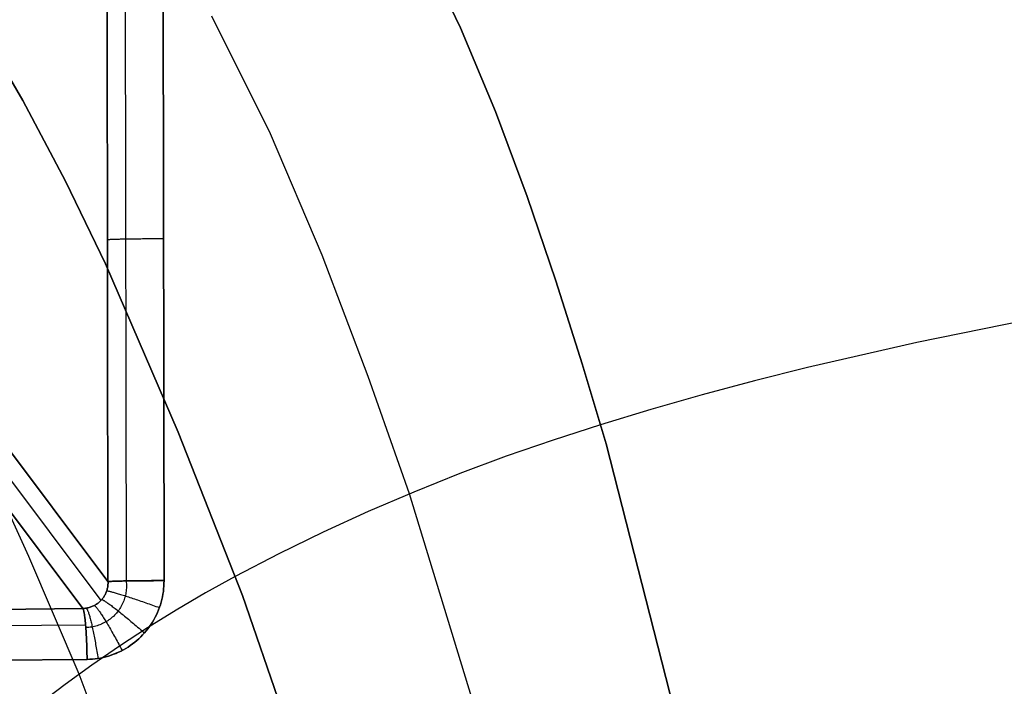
# Model space of a CAD drawing. Header units: millimetres. Extents: x -273 to 273, y -240 to 302.
# Tile 136 of 256: x -188 to -131, y 182 to 221. Entities that reach past the tile are written whole.
import ezdxf

# ---------------------------------------------------------------- set-up
doc = ezdxf.new("R2010")
doc.units = ezdxf.units.MM
doc.header["$MEASUREMENT"] = 0
doc.layers.add('IGES level 1', color=7, linetype='Continuous', true_color=0x3e413d)
doc.layers.add('IGES level 2', color=7, linetype='Continuous', true_color=0x008000)

msp = doc.modelspace()

# ---------------------------------------------------------------- linework, layer by layer
at = {"layer": 'IGES level 1'}
for p, q in [((-215, 231.205), (-182.824, 188.303, 409.516)), ((-182.824, 188.303, 409.516), (-215, 231.205)), ((-215.436, 230.146, 0), (-183.235, 187.212, 409.833)), ((-216.492, 229.709), (-184.275, 186.752, 410.041)), ((-184.275, 186.752, 410.041), (-216.492, 229.709)), ((-181.838, 227.524, 410.81), (-181.781, 188.344, 411.562)), ((-182.824, 188.303, 409.516), (-182.881, 226.368, 408.783)), ((-182.881, 226.368, 408.783), (-182.824, 188.303, 409.516)), ((-179.647, 225.427, 411.557), (-179.593, 188.361, 412.271)), ((-179.593, 188.361, 412.271), (-179.647, 225.427, 411.557)), ((-182.854, 208.01, 409.137), (-182.844, 208.012, 409.239)), ((-182.844, 208.012, 409.239), (-182.831, 208.014, 409.34)), ((-182.831, 208.014, 409.34), (-182.814, 208.016, 409.442)), ((-182.814, 208.016, 409.442), (-182.794, 208.018, 409.542)), ((-182.794, 208.018, 409.542), (-182.77, 208.02, 409.642)), ((-182.77, 208.02, 409.642), (-182.743, 208.022, 409.741)), ((-182.743, 208.022, 409.741), (-182.713, 208.024, 409.839)), ((-182.713, 208.024, 409.839), (-182.679, 208.025, 409.936)), ((-182.679, 208.025, 409.936), (-182.642, 208.027, 410.031)), ((-182.642, 208.027, 410.031), (-182.602, 208.029, 410.126)), ((-182.602, 208.029, 410.126), (-182.558, 208.031, 410.219)), ((-182.558, 208.031, 410.219), (-182.512, 208.033, 410.31)), ((-182.512, 208.033, 410.31), (-182.462, 208.035, 410.4)), ((-182.462, 208.035, 410.4), (-182.409, 208.036, 410.488)), ((-182.409, 208.036, 410.488), (-182.353, 208.038, 410.574)), ((-182.353, 208.038, 410.574), (-182.295, 208.04, 410.658)), ((-182.295, 208.04, 410.658), (-182.233, 208.042, 410.74)), ((-182.233, 208.042, 410.74), (-182.169, 208.043, 410.82)), ((-182.169, 208.043, 410.82), (-182.102, 208.045, 410.898)), ((-182.102, 208.045, 410.898), (-182.033, 208.046, 410.973)), ((-182.033, 208.046, 410.973), (-181.961, 208.048, 411.046)), ((-181.961, 208.048, 411.046), (-181.886, 208.049, 411.116)), ((-181.886, 208.049, 411.116), (-181.809, 208.051, 411.184)), ((-181.809, 208.051, 411.184), (-181.73, 208.052, 411.249)), ((-181.73, 208.052, 411.249), (-181.649, 208.054, 411.312)), ((-181.649, 208.054, 411.312), (-181.565, 208.055, 411.371)), ((-181.565, 208.055, 411.371), (-181.48, 208.056, 411.428)), ((-181.48, 208.056, 411.428), (-181.392, 208.057, 411.482)), ((-181.392, 208.057, 411.482), (-181.303, 208.058, 411.533)), ((-181.303, 208.058, 411.533), (-181.212, 208.059, 411.58)), ((-181.212, 208.059, 411.58), (-181.12, 208.06, 411.625)), ((-181.12, 208.06, 411.625), (-181.026, 208.061, 411.666)), ((-181.026, 208.061, 411.666), (-180.931, 208.062, 411.705)), ((-180.931, 208.062, 411.705), (-180.834, 208.063, 411.739)), ((-180.834, 208.063, 411.739), (-180.737, 208.064, 411.771)), ((-180.737, 208.064, 411.771), (-180.638, 208.064, 411.799)), ((-180.638, 208.064, 411.799), (-180.539, 208.065, 411.824)), ((-180.539, 208.065, 411.824), (-180.438, 208.066, 411.845)), ((-180.438, 208.066, 411.845), (-180.337, 208.066, 411.863)), ((-180.337, 208.066, 411.863), (-180.236, 208.067, 411.878)), ((-180.236, 208.067, 411.878), (-180.134, 208.067, 411.889)), ((-180.134, 208.067, 411.889), (-180.032, 208.067, 411.896)), ((-180.032, 208.067, 411.896), (-179.929, 208.067, 411.9)), ((-179.929, 208.067, 411.9), (-179.827, 208.068, 411.901)), ((-179.827, 208.068, 411.901), (-179.724, 208.068, 411.898)), ((-179.724, 208.068, 411.898), (-179.622, 208.068, 411.891)), ((-182.875, 187.839, 409.64), (-182.862, 187.89, 409.626)), ((-182.862, 187.89, 409.626), (-182.875, 187.839, 409.64)), ((-182.862, 187.89, 409.626), (-182.851, 187.94, 409.611)), ((-182.851, 187.94, 409.612), (-182.862, 187.89, 409.626)), ((-182.851, 187.94, 409.611), (-182.841, 187.992, 409.597)), ((-182.841, 187.992, 409.598), (-182.851, 187.94, 409.612)), ((-182.841, 187.992, 409.597), (-182.834, 188.043, 409.584)), ((-182.834, 188.043, 409.584), (-182.841, 187.992, 409.598)), ((-182.834, 188.043, 409.584), (-182.828, 188.095, 409.57)), ((-182.828, 188.095, 409.57), (-182.834, 188.043, 409.584)), ((-182.828, 188.095, 409.57), (-182.824, 188.147, 409.556)), ((-182.824, 188.147, 409.556), (-182.828, 188.095, 409.57)), ((-182.814, 188.305, 409.618), (-182.824, 188.303, 409.516)), ((-182.824, 188.303, 409.516), (-182.814, 188.305, 409.618)), ((-182.824, 188.303, 409.516), (-182.814, 188.305, 409.618)), ((-182.822, 188.251, 409.529), (-182.824, 188.303, 409.516)), ((-182.824, 188.303, 409.516), (-182.822, 188.251, 409.529)), ((-182.824, 188.147, 409.556), (-182.822, 188.199, 409.542)), ((-182.822, 188.199, 409.542), (-182.824, 188.147, 409.556)), ((-182.822, 188.199, 409.542), (-182.822, 188.251, 409.529)), ((-182.822, 188.251, 409.529), (-182.822, 188.199, 409.542)), ((-182.801, 188.307, 409.719), (-182.814, 188.305, 409.618)), ((-182.814, 188.305, 409.618), (-182.801, 188.307, 409.72)), ((-182.814, 188.305, 409.618), (-182.801, 188.307, 409.719)), ((-182.784, 188.309, 409.821), (-182.801, 188.307, 409.719)), ((-182.801, 188.307, 409.72), (-182.784, 188.309, 409.821)), ((-182.801, 188.307, 409.719), (-182.784, 188.309, 409.821)), ((-182.764, 188.311, 409.921), (-182.784, 188.309, 409.821)), ((-182.784, 188.309, 409.821), (-182.764, 188.311, 409.921)), ((-182.784, 188.309, 409.821), (-182.764, 188.311, 409.921)), ((-182.74, 188.313, 410.021), (-182.764, 188.311, 409.921)), ((-182.764, 188.311, 409.921), (-182.74, 188.313, 410.021)), ((-182.764, 188.311, 409.921), (-182.74, 188.313, 410.021)), ((-182.713, 188.315, 410.12), (-182.74, 188.313, 410.021)), ((-182.74, 188.313, 410.021), (-182.713, 188.315, 410.12)), ((-182.74, 188.313, 410.021), (-182.713, 188.315, 410.12)), ((-182.683, 188.317, 410.218), (-182.713, 188.315, 410.12)), ((-182.713, 188.315, 410.12), (-182.683, 188.317, 410.218)), ((-182.713, 188.315, 410.12), (-182.683, 188.317, 410.218)), ((-182.649, 188.319, 410.315), (-182.683, 188.317, 410.218)), ((-182.683, 188.317, 410.218), (-182.649, 188.319, 410.315)), ((-182.683, 188.317, 410.218), (-182.649, 188.319, 410.315)), ((-182.612, 188.321, 410.41), (-182.649, 188.319, 410.315)), ((-182.649, 188.319, 410.315), (-182.612, 188.321, 410.41)), ((-182.649, 188.319, 410.315), (-182.612, 188.32, 410.41)), ((-182.572, 188.323, 410.505), (-182.612, 188.321, 410.41)), ((-182.612, 188.321, 410.41), (-182.572, 188.323, 410.505)), ((-182.612, 188.32, 410.41), (-182.572, 188.322, 410.505)), ((-182.529, 188.325, 410.597), (-182.572, 188.323, 410.505)), ((-182.572, 188.323, 410.505), (-182.529, 188.325, 410.597)), ((-182.572, 188.322, 410.505), (-182.529, 188.324, 410.597)), ((-182.482, 188.326, 410.689), (-182.529, 188.325, 410.597)), ((-182.529, 188.324, 410.597), (-182.482, 188.326, 410.689)), ((-182.529, 188.325, 410.597), (-182.482, 188.326, 410.689)), ((-182.432, 188.328, 410.778), (-182.482, 188.326, 410.689)), ((-182.482, 188.326, 410.689), (-182.432, 188.328, 410.778)), ((-182.482, 188.326, 410.689), (-182.432, 188.328, 410.778)), ((-182.38, 188.33, 410.866), (-182.432, 188.328, 410.778)), ((-182.432, 188.328, 410.778), (-182.38, 188.33, 410.866)), ((-182.432, 188.328, 410.778), (-182.38, 188.33, 410.866)), ((-182.324, 188.332, 410.952), (-182.38, 188.33, 410.866)), ((-182.38, 188.33, 410.866), (-182.324, 188.332, 410.952)), ((-182.38, 188.33, 410.866), (-182.324, 188.331, 410.952)), ((-182.265, 188.333, 411.037), (-182.324, 188.332, 410.952)), ((-182.324, 188.331, 410.952), (-182.265, 188.333, 411.037)), ((-182.324, 188.332, 410.952), (-182.265, 188.333, 411.037)), ((-182.204, 188.335, 411.119), (-182.265, 188.333, 411.037)), ((-182.265, 188.333, 411.037), (-182.204, 188.335, 411.119)), ((-182.265, 188.333, 411.037), (-182.204, 188.335, 411.119)), ((-182.14, 188.337, 411.199), (-182.204, 188.335, 411.119)), ((-182.204, 188.335, 411.119), (-182.14, 188.337, 411.199)), ((-182.204, 188.335, 411.119), (-182.14, 188.336, 411.199)), ((-182.073, 188.338, 411.276), (-182.14, 188.337, 411.199)), ((-182.14, 188.336, 411.199), (-182.073, 188.338, 411.276)), ((-182.14, 188.337, 411.199), (-182.073, 188.338, 411.276)), ((-182.003, 188.34, 411.352), (-182.073, 188.338, 411.276)), ((-182.073, 188.338, 411.276), (-182.003, 188.34, 411.352)), ((-182.073, 188.338, 411.276), (-182.003, 188.339, 411.352)), ((-181.931, 188.341, 411.425), (-182.003, 188.34, 411.352)), ((-182.003, 188.339, 411.352), (-181.931, 188.341, 411.425)), ((-182.003, 188.34, 411.352), (-181.931, 188.341, 411.425)), ((-181.857, 188.343, 411.495), (-181.931, 188.341, 411.425)), ((-181.931, 188.341, 411.425), (-181.857, 188.343, 411.495)), ((-181.931, 188.341, 411.425), (-181.857, 188.342, 411.495)), ((-181.78, 188.344, 411.563), (-181.857, 188.343, 411.495)), ((-181.857, 188.342, 411.495), (-181.78, 188.344, 411.563)), ((-181.857, 188.343, 411.495), (-181.78, 188.344, 411.563)), ((-181.701, 188.346, 411.628), (-181.78, 188.344, 411.563)), ((-181.78, 188.344, 411.563), (-181.701, 188.346, 411.628)), ((-181.78, 188.344, 411.563), (-181.701, 188.345, 411.628)), ((-181.78, 188.344, 411.563), (-181.771, 188.261, 411.572)), ((-181.771, 188.261, 411.572), (-181.765, 188.178, 411.581)), ((-181.764, 187.928, 411.611), (-181.769, 187.844, 411.621)), ((-181.765, 188.178, 411.581), (-181.761, 188.094, 411.591)), ((-181.761, 188.011, 411.601), (-181.764, 187.928, 411.611)), ((-181.761, 188.094, 411.591), (-181.761, 188.011, 411.601)), ((-181.619, 188.347, 411.691), (-181.701, 188.346, 411.628)), ((-181.701, 188.346, 411.628), (-181.619, 188.347, 411.691)), ((-181.701, 188.345, 411.628), (-181.619, 188.346, 411.691)), ((-181.536, 188.348, 411.75), (-181.619, 188.347, 411.691)), ((-181.619, 188.346, 411.691), (-181.536, 188.348, 411.75)), ((-181.619, 188.347, 411.691), (-181.536, 188.348, 411.75)), ((-181.451, 188.349, 411.807), (-181.536, 188.348, 411.75)), ((-181.536, 188.348, 411.75), (-181.45, 188.349, 411.807)), ((-181.536, 188.348, 411.75), (-181.451, 188.349, 411.807)), ((-181.363, 188.351, 411.861), (-181.451, 188.349, 411.807)), ((-181.451, 188.349, 411.807), (-181.363, 188.351, 411.861)), ((-181.45, 188.349, 411.807), (-181.363, 188.35, 411.861)), ((-181.274, 188.352, 411.911), (-181.363, 188.351, 411.861)), ((-181.363, 188.351, 411.861), (-181.274, 188.352, 411.911)), ((-181.363, 188.35, 411.861), (-181.274, 188.351, 411.912)), ((-181.183, 188.353, 411.959), (-181.274, 188.352, 411.911)), ((-181.274, 188.352, 411.911), (-181.183, 188.353, 411.959)), ((-181.274, 188.351, 411.912), (-181.183, 188.352, 411.959)), ((-181.091, 188.354, 412.004), (-181.183, 188.353, 411.959)), ((-181.183, 188.353, 411.959), (-181.091, 188.354, 412.004)), ((-181.183, 188.352, 411.959), (-181.091, 188.353, 412.004)), ((-180.997, 188.355, 412.045), (-181.091, 188.354, 412.004)), ((-181.091, 188.354, 412.004), (-180.997, 188.355, 412.045)), ((-181.091, 188.353, 412.004), (-180.997, 188.354, 412.045)), ((-180.902, 188.356, 412.083), (-180.997, 188.355, 412.045)), ((-180.997, 188.355, 412.045), (-180.902, 188.356, 412.083)), ((-180.997, 188.354, 412.045), (-180.902, 188.355, 412.083)), ((-180.806, 188.356, 412.118), (-180.902, 188.356, 412.083)), ((-180.902, 188.355, 412.083), (-180.806, 188.356, 412.118)), ((-180.902, 188.356, 412.083), (-180.806, 188.356, 412.118)), ((-180.708, 188.357, 412.15), (-180.806, 188.356, 412.118)), ((-180.806, 188.356, 412.118), (-180.708, 188.357, 412.15)), ((-180.806, 188.356, 412.118), (-180.708, 188.356, 412.15)), ((-180.609, 188.358, 412.178), (-180.708, 188.357, 412.15)), ((-180.708, 188.357, 412.15), (-180.609, 188.358, 412.178)), ((-180.708, 188.356, 412.15), (-180.609, 188.357, 412.178)), ((-180.51, 188.358, 412.203), (-180.609, 188.358, 412.178)), ((-180.609, 188.357, 412.178), (-180.51, 188.358, 412.203)), ((-180.609, 188.358, 412.178), (-180.51, 188.358, 412.203)), ((-180.41, 188.359, 412.224), (-180.51, 188.358, 412.203)), ((-180.51, 188.358, 412.203), (-180.41, 188.359, 412.224)), ((-180.51, 188.358, 412.203), (-180.41, 188.358, 412.224)), ((-180.309, 188.36, 412.242), (-180.41, 188.359, 412.224)), ((-180.41, 188.359, 412.224), (-180.309, 188.36, 412.242)), ((-180.41, 188.358, 412.224), (-180.309, 188.359, 412.242)), ((-180.207, 188.36, 412.257), (-180.309, 188.36, 412.242)), ((-180.309, 188.36, 412.242), (-180.207, 188.36, 412.257)), ((-180.309, 188.359, 412.242), (-180.207, 188.359, 412.257)), ((-180.105, 188.36, 412.268), (-180.207, 188.36, 412.257)), ((-180.207, 188.359, 412.257), (-180.105, 188.36, 412.268)), ((-180.207, 188.36, 412.257), (-180.105, 188.36, 412.268)), ((-180.003, 188.361, 412.275), (-180.105, 188.36, 412.268)), ((-180.105, 188.36, 412.268), (-180.003, 188.361, 412.275)), ((-180.105, 188.36, 412.268), (-180.003, 188.36, 412.275)), ((-179.901, 188.361, 412.279), (-180.003, 188.361, 412.275)), ((-180.003, 188.361, 412.275), (-179.901, 188.361, 412.279)), ((-180.003, 188.36, 412.275), (-179.901, 188.36, 412.279)), ((-179.798, 188.361, 412.28), (-179.901, 188.361, 412.279)), ((-179.901, 188.361, 412.279), (-179.798, 188.361, 412.28)), ((-179.901, 188.36, 412.279), (-179.798, 188.36, 412.28)), ((-179.696, 188.361, 412.277), (-179.798, 188.361, 412.28)), ((-179.798, 188.361, 412.28), (-179.696, 188.361, 412.277)), ((-179.798, 188.36, 412.28), (-179.696, 188.36, 412.277)), ((-179.593, 188.361, 412.271), (-179.696, 188.361, 412.277)), ((-179.696, 188.361, 412.277), (-179.593, 188.361, 412.271)), ((-179.696, 188.36, 412.277), (-179.593, 188.36, 412.271)), ((-179.615, 187.892, 412.281), (-179.633, 187.736, 412.286)), ((-179.633, 187.736, 412.286), (-179.615, 187.892, 412.281)), ((-179.602, 188.048, 412.277), (-179.615, 187.892, 412.281)), ((-179.615, 187.892, 412.281), (-179.602, 188.048, 412.277)), ((-179.595, 188.204, 412.274), (-179.602, 188.048, 412.277)), ((-179.602, 188.048, 412.277), (-179.595, 188.204, 412.274)), ((-179.593, 188.361, 412.271), (-179.595, 188.204, 412.274)), ((-179.595, 188.204, 412.274), (-179.593, 188.361, 412.271)), ((-183.164, 187.291, 409.806), (-183.199, 187.251, 409.819)), ((-183.198, 187.251, 409.819), (-183.164, 187.291, 409.806)), ((-183.164, 187.291, 409.806), (-183.131, 187.331, 409.793)), ((-183.131, 187.331, 409.793), (-183.164, 187.291, 409.806)), ((-183.131, 187.331, 409.793), (-183.1, 187.373, 409.779)), ((-183.1, 187.373, 409.779), (-183.131, 187.331, 409.793)), ((-183.1, 187.373, 409.779), (-183.07, 187.416, 409.766)), ((-183.07, 187.416, 409.766), (-183.1, 187.373, 409.779)), ((-183.07, 187.416, 409.766), (-183.042, 187.459, 409.752)), ((-183.042, 187.459, 409.752), (-183.07, 187.416, 409.766)), ((-183.042, 187.459, 409.752), (-183.015, 187.504, 409.738)), ((-183.015, 187.504, 409.738), (-183.042, 187.459, 409.752)), ((-183.015, 187.504, 409.738), (-182.99, 187.55, 409.724)), ((-182.99, 187.55, 409.724), (-183.015, 187.504, 409.738)), ((-182.99, 187.55, 409.724), (-182.966, 187.596, 409.71)), ((-182.966, 187.596, 409.71), (-182.99, 187.55, 409.724)), ((-182.966, 187.596, 409.71), (-182.945, 187.643, 409.696)), ((-182.945, 187.643, 409.696), (-182.966, 187.596, 409.71)), ((-182.945, 187.643, 409.696), (-182.925, 187.691, 409.682)), ((-182.925, 187.691, 409.682), (-182.945, 187.643, 409.696)), ((-182.925, 187.691, 409.682), (-182.906, 187.74, 409.668)), ((-182.906, 187.74, 409.668), (-182.925, 187.691, 409.682)), ((-182.906, 187.74, 409.668), (-182.89, 187.789, 409.654)), ((-182.89, 187.789, 409.654), (-182.906, 187.74, 409.668)), ((-182.903, 187.773, 409.66), (-182.889, 187.773, 409.763)), ((-182.89, 187.789, 409.654), (-182.875, 187.839, 409.64)), ((-182.875, 187.839, 409.64), (-182.89, 187.789, 409.654)), ((-182.889, 187.773, 409.763), (-182.872, 187.772, 409.866)), ((-182.872, 187.772, 409.866), (-182.851, 187.769, 409.968)), ((-182.851, 187.769, 409.968), (-182.827, 187.766, 410.069)), ((-182.827, 187.766, 410.069), (-182.8, 187.761, 410.17)), ((-182.8, 187.761, 410.17), (-182.769, 187.754, 410.27)), ((-182.769, 187.754, 410.27), (-182.735, 187.747, 410.368)), ((-182.735, 187.747, 410.368), (-182.698, 187.738, 410.465)), ((-182.698, 187.738, 410.465), (-182.658, 187.729, 410.561)), ((-182.658, 187.729, 410.561), (-182.615, 187.718, 410.655)), ((-182.615, 187.718, 410.655), (-182.569, 187.706, 410.748)), ((-182.569, 187.706, 410.748), (-182.519, 187.692, 410.839)), ((-182.519, 187.692, 410.839), (-182.467, 187.678, 410.928)), ((-182.467, 187.678, 410.928), (-182.412, 187.662, 411.015)), ((-182.412, 187.662, 411.015), (-182.354, 187.646, 411.1)), ((-182.354, 187.646, 411.1), (-182.294, 187.628, 411.184)), ((-182.294, 187.628, 411.184), (-182.23, 187.609, 411.264)), ((-182.23, 187.609, 411.264), (-182.165, 187.589, 411.343)), ((-182.165, 187.589, 411.343), (-182.096, 187.568, 411.419)), ((-182.096, 187.568, 411.419), (-182.026, 187.547, 411.492)), ((-182.026, 187.547, 411.492), (-181.953, 187.524, 411.563)), ((-181.953, 187.524, 411.563), (-181.877, 187.5, 411.632)), ((-181.862, 187.354, 411.686), (-181.887, 187.275, 411.697)), ((-181.877, 187.5, 411.632), (-181.8, 187.476, 411.697)), ((-181.839, 187.434, 411.675), (-181.862, 187.354, 411.686)), ((-181.82, 187.515, 411.663), (-181.839, 187.434, 411.675)), ((-181.803, 187.597, 411.653), (-181.82, 187.515, 411.663)), ((-181.789, 187.679, 411.642), (-181.803, 187.597, 411.653)), ((-181.8, 187.476, 411.697), (-181.72, 187.45, 411.76)), ((-181.777, 187.761, 411.631), (-181.789, 187.679, 411.642)), ((-181.769, 187.844, 411.621), (-181.777, 187.761, 411.631)), ((-181.72, 187.45, 411.76), (-181.639, 187.424, 411.819)), ((-181.639, 187.424, 411.819), (-181.556, 187.397, 411.876)), ((-181.556, 187.397, 411.876), (-181.471, 187.369, 411.929)), ((-181.471, 187.369, 411.929), (-181.384, 187.34, 411.98)), ((-181.384, 187.34, 411.98), (-181.296, 187.311, 412.027)), ((-181.296, 187.311, 412.027), (-181.206, 187.281, 412.071)), ((-179.685, 187.427, 412.296), (-179.719, 187.274, 412.301)), ((-179.719, 187.274, 412.301), (-179.685, 187.427, 412.296)), ((-179.656, 187.581, 412.291), (-179.685, 187.427, 412.296)), ((-179.685, 187.427, 412.296), (-179.656, 187.581, 412.29)), ((-179.633, 187.736, 412.286), (-179.656, 187.581, 412.291)), ((-179.656, 187.581, 412.29), (-179.633, 187.736, 412.286)), ((-223.977, 186.373, 413.663), (-184.275, 186.752, 410.041)), ((-184.275, 186.752, 410.041), (-223.977, 186.373, 413.663)), ((-184.221, 186.756, 410.036), (-184.275, 186.752, 410.041)), ((-184.275, 186.752, 410.041), (-184.221, 186.755, 410.036)), ((-184.275, 186.752, 410.041), (-184.266, 186.74, 410.144)), ((-184.266, 186.74, 410.144), (-184.275, 186.752, 410.041)), ((-184.266, 186.74, 410.144), (-184.258, 186.724, 410.245)), ((-184.258, 186.724, 410.245), (-184.266, 186.74, 410.144)), ((-184.258, 186.724, 410.245), (-184.249, 186.704, 410.347)), ((-184.249, 186.704, 410.347), (-184.258, 186.724, 410.245)), ((-184.221, 186.755, 410.036), (-184.168, 186.76, 410.03)), ((-184.168, 186.76, 410.03), (-184.221, 186.756, 410.036)), ((-184.168, 186.76, 410.03), (-184.115, 186.767, 410.024)), ((-184.115, 186.767, 410.024), (-184.168, 186.76, 410.03)), ((-184.115, 186.767, 410.024), (-184.062, 186.776, 410.017)), ((-184.062, 186.776, 410.017), (-184.115, 186.767, 410.024)), ((-184.066, 186.77, 410.018), (-184.055, 186.757, 410.121)), ((-184.062, 186.776, 410.017), (-184.01, 186.786, 410.01)), ((-184.01, 186.786, 410.01), (-184.062, 186.776, 410.017)), ((-184.055, 186.757, 410.121), (-184.044, 186.742, 410.222)), ((-184.044, 186.742, 410.222), (-184.033, 186.723, 410.323)), ((-184.033, 186.723, 410.323), (-184.021, 186.7, 410.424)), ((-184.01, 186.786, 410.01), (-183.958, 186.798, 410.002)), ((-183.958, 186.798, 410.002), (-184.01, 186.786, 410.01)), ((-183.958, 186.798, 410.002), (-183.906, 186.812, 409.994)), ((-183.906, 186.812, 409.994), (-183.958, 186.798, 410.002)), ((-183.906, 186.812, 409.994), (-183.855, 186.828, 409.985)), ((-183.855, 186.828, 409.985), (-183.906, 186.812, 409.994)), ((-183.855, 186.828, 409.985), (-183.805, 186.845, 409.977)), ((-183.805, 186.845, 409.977), (-183.855, 186.828, 409.985)), ((-183.805, 186.845, 409.977), (-183.756, 186.864, 409.967)), ((-183.756, 186.864, 409.967), (-183.805, 186.845, 409.977)), ((-183.707, 186.885, 409.958), (-183.756, 186.864, 409.967)), ((-183.756, 186.864, 409.967), (-183.707, 186.884, 409.958)), ((-183.707, 186.884, 409.958), (-183.659, 186.907, 409.948)), ((-183.659, 186.907, 409.948), (-183.707, 186.885, 409.958)), ((-183.659, 186.907, 409.948), (-183.612, 186.931, 409.938)), ((-183.612, 186.931, 409.938), (-183.659, 186.907, 409.948)), ((-183.612, 186.931, 409.938), (-183.565, 186.956, 409.927)), ((-183.565, 186.956, 409.927), (-183.612, 186.931, 409.938)), ((-183.604, 186.926, 409.938), (-183.589, 186.917, 410.041)), ((-183.589, 186.917, 410.041), (-183.573, 186.904, 410.143)), ((-183.573, 186.904, 410.143), (-183.556, 186.888, 410.245)), ((-183.565, 186.956, 409.927), (-183.52, 186.983, 409.916)), ((-183.52, 186.983, 409.916), (-183.565, 186.956, 409.927)), ((-183.556, 186.888, 410.245), (-183.536, 186.869, 410.346)), ((-183.536, 186.869, 410.346), (-183.516, 186.846, 410.446)), ((-183.52, 186.983, 409.916), (-183.476, 187.012, 409.905)), ((-183.476, 187.012, 409.905), (-183.52, 186.983, 409.916)), ((-183.516, 186.846, 410.446), (-183.493, 186.821, 410.545)), ((-183.493, 186.821, 410.545), (-183.469, 186.792, 410.642)), ((-183.476, 187.012, 409.905), (-183.432, 187.042, 409.893)), ((-183.432, 187.042, 409.894), (-183.476, 187.012, 409.905)), ((-183.469, 186.792, 410.642), (-183.444, 186.761, 410.738)), ((-183.444, 186.761, 410.738), (-183.417, 186.726, 410.833)), ((-183.432, 187.042, 409.893), (-183.39, 187.073, 409.882)), ((-183.39, 187.073, 409.882), (-183.432, 187.042, 409.894)), ((-183.417, 186.726, 410.833), (-183.389, 186.689, 410.927)), ((-183.39, 187.073, 409.882), (-183.349, 187.106, 409.87)), ((-183.349, 187.106, 409.87), (-183.39, 187.073, 409.882)), ((-183.349, 187.106, 409.87), (-183.31, 187.141, 409.857)), ((-183.31, 187.141, 409.857), (-183.349, 187.106, 409.87)), ((-183.31, 187.141, 409.857), (-183.271, 187.176, 409.845)), ((-183.271, 187.176, 409.845), (-183.31, 187.141, 409.857)), ((-183.271, 187.176, 409.845), (-183.234, 187.213, 409.832)), ((-183.234, 187.213, 409.832), (-183.271, 187.176, 409.845)), ((-183.234, 187.213, 409.832), (-183.198, 187.251, 409.819)), ((-183.199, 187.251, 409.819), (-183.234, 187.213, 409.832)), ((-183.182, 187.272, 409.812), (-183.166, 187.267, 409.915)), ((-183.166, 187.267, 409.915), (-183.147, 187.26, 410.017)), ((-183.147, 187.26, 410.017), (-183.126, 187.251, 410.119)), ((-183.126, 187.251, 410.119), (-183.102, 187.239, 410.219)), ((-183.102, 187.239, 410.219), (-183.076, 187.225, 410.319)), ((-183.076, 187.225, 410.319), (-183.047, 187.208, 410.417)), ((-183.047, 187.208, 410.417), (-183.016, 187.19, 410.515)), ((-183.016, 187.19, 410.515), (-182.982, 187.168, 410.611)), ((-182.982, 187.168, 410.611), (-182.945, 187.145, 410.705)), ((-182.945, 187.145, 410.705), (-182.907, 187.119, 410.798)), ((-182.907, 187.119, 410.798), (-182.866, 187.092, 410.89)), ((-182.866, 187.092, 410.89), (-182.823, 187.062, 410.979)), ((-182.823, 187.062, 410.979), (-182.777, 187.03, 411.067)), ((-182.777, 187.03, 411.067), (-182.729, 186.995, 411.153)), ((-182.729, 186.995, 411.153), (-182.68, 186.959, 411.237)), ((-182.68, 186.959, 411.237), (-182.628, 186.921, 411.318)), ((-182.628, 186.921, 411.318), (-182.574, 186.881, 411.398)), ((-182.574, 186.881, 411.398), (-182.518, 186.839, 411.475)), ((-182.518, 186.839, 411.475), (-182.46, 186.795, 411.549)), ((-182.46, 186.795, 411.549), (-182.401, 186.749, 411.621)), ((-182.401, 186.749, 411.621), (-182.34, 186.701, 411.691)), ((-182.14, 186.751, 411.778), (-182.186, 186.682, 411.789)), ((-182.096, 186.822, 411.766), (-182.14, 186.751, 411.778)), ((-182.055, 186.894, 411.754), (-182.096, 186.822, 411.766)), ((-182.016, 186.968, 411.743), (-182.055, 186.894, 411.754)), ((-181.98, 187.043, 411.731), (-182.016, 186.968, 411.743)), ((-181.946, 187.119, 411.72), (-181.98, 187.043, 411.731)), ((-181.915, 187.196, 411.708), (-181.946, 187.119, 411.72)), ((-181.887, 187.275, 411.697), (-181.915, 187.196, 411.708)), ((-181.206, 187.281, 412.071), (-181.115, 187.25, 412.112)), ((-181.115, 187.25, 412.112), (-181.023, 187.219, 412.149)), ((-181.023, 187.219, 412.149), (-180.929, 187.187, 412.183)), ((-180.929, 187.187, 412.183), (-180.835, 187.154, 412.213)), ((-180.835, 187.154, 412.213), (-180.739, 187.121, 412.24)), ((-180.739, 187.121, 412.24), (-180.643, 187.088, 412.264)), ((-180.643, 187.088, 412.264), (-180.547, 187.054, 412.284)), ((-180.547, 187.054, 412.284), (-180.45, 187.02, 412.3)), ((-180.45, 187.02, 412.3), (-180.352, 186.986, 412.313)), ((-180.352, 186.986, 412.313), (-180.254, 186.951, 412.322)), ((-180.254, 186.951, 412.322), (-180.156, 186.916, 412.327)), ((-180.156, 186.916, 412.327), (-180.058, 186.881, 412.329)), ((-180.058, 186.881, 412.329), (-179.959, 186.846, 412.327)), ((-179.959, 186.846, 412.327), (-179.861, 186.811, 412.322)), ((-179.853, 186.824, 412.321), (-179.908, 186.677, 412.328)), ((-179.908, 186.677, 412.328), (-179.853, 186.824, 412.321)), ((-179.803, 186.972, 412.314), (-179.853, 186.824, 412.321)), ((-179.853, 186.824, 412.321), (-179.803, 186.972, 412.314)), ((-179.759, 187.122, 412.308), (-179.803, 186.972, 412.314)), ((-179.803, 186.972, 412.314), (-179.758, 187.122, 412.307)), ((-179.719, 187.274, 412.301), (-179.759, 187.122, 412.308)), ((-179.758, 187.122, 412.307), (-179.719, 187.274, 412.301)), ((-184.249, 186.704, 410.347), (-184.241, 186.681, 410.447)), ((-184.241, 186.681, 410.447), (-184.249, 186.704, 410.347)), ((-184.241, 186.681, 410.447), (-184.232, 186.655, 410.547)), ((-184.232, 186.655, 410.547), (-184.241, 186.681, 410.447)), ((-184.232, 186.655, 410.547), (-184.224, 186.625, 410.645)), ((-184.224, 186.625, 410.645), (-184.232, 186.655, 410.547)), ((-184.224, 186.625, 410.645), (-184.216, 186.591, 410.743)), ((-184.216, 186.591, 410.743), (-184.224, 186.625, 410.645)), ((-184.216, 186.591, 410.743), (-184.207, 186.555, 410.839)), ((-184.207, 186.555, 410.839), (-184.216, 186.591, 410.743)), ((-184.207, 186.555, 410.839), (-184.199, 186.515, 410.934)), ((-184.199, 186.515, 410.934), (-184.207, 186.555, 410.839)), ((-184.199, 186.515, 410.934), (-184.191, 186.472, 411.028)), ((-184.191, 186.472, 411.028), (-184.199, 186.515, 410.934)), ((-184.191, 186.472, 411.028), (-184.183, 186.425, 411.12)), ((-184.183, 186.425, 411.12), (-184.191, 186.472, 411.028)), ((-184.183, 186.425, 411.12), (-184.175, 186.376, 411.21)), ((-184.175, 186.376, 411.21), (-184.183, 186.425, 411.12)), ((-184.175, 186.376, 411.21), (-184.168, 186.323, 411.299)), ((-184.168, 186.323, 411.299), (-184.175, 186.376, 411.21)), ((-184.168, 186.323, 411.299), (-184.16, 186.267, 411.385)), ((-184.16, 186.267, 411.385), (-184.168, 186.323, 411.299)), ((-184.16, 186.267, 411.385), (-184.153, 186.208, 411.47)), ((-184.153, 186.208, 411.47), (-184.16, 186.267, 411.385)), ((-184.153, 186.208, 411.47), (-184.145, 186.147, 411.553)), ((-184.145, 186.147, 411.553), (-184.153, 186.208, 411.47)), ((-184.021, 186.7, 410.424), (-184.008, 186.674, 410.523)), ((-184.008, 186.674, 410.523), (-183.996, 186.645, 410.622)), ((-183.996, 186.645, 410.622), (-183.982, 186.612, 410.719)), ((-183.982, 186.612, 410.719), (-183.969, 186.576, 410.815)), ((-183.969, 186.576, 410.815), (-183.955, 186.536, 410.91)), ((-183.955, 186.536, 410.91), (-183.94, 186.494, 411.003)), ((-183.94, 186.494, 411.003), (-183.926, 186.448, 411.094)), ((-183.926, 186.448, 411.094), (-183.91, 186.399, 411.184)), ((-183.91, 186.399, 411.184), (-183.895, 186.347, 411.272)), ((-183.895, 186.347, 411.272), (-183.879, 186.292, 411.359)), ((-183.879, 186.292, 411.359), (-183.863, 186.234, 411.443)), ((-183.863, 186.234, 411.443), (-183.847, 186.173, 411.525)), ((-183.847, 186.173, 411.525), (-183.831, 186.109, 411.605)), ((-183.389, 186.689, 410.927), (-183.36, 186.648, 411.018)), ((-183.36, 186.648, 411.018), (-183.329, 186.605, 411.108)), ((-183.329, 186.605, 411.108), (-183.296, 186.559, 411.196)), ((-183.296, 186.559, 411.196), (-183.263, 186.51, 411.282)), ((-183.263, 186.51, 411.282), (-183.228, 186.458, 411.366)), ((-183.228, 186.458, 411.366), (-183.192, 186.404, 411.448)), ((-183.192, 186.404, 411.448), (-183.155, 186.347, 411.527)), ((-183.155, 186.347, 411.527), (-183.117, 186.287, 411.604)), ((-183.117, 186.287, 411.604), (-183.078, 186.226, 411.679)), ((-183.078, 186.226, 411.679), (-183.038, 186.161, 411.751)), ((-183.038, 186.161, 411.751), (-182.997, 186.095, 411.82)), ((-182.637, 186.195, 411.88), (-182.703, 186.143, 411.891)), ((-182.574, 186.249, 411.869), (-182.637, 186.195, 411.88)), ((-182.512, 186.305, 411.858), (-182.574, 186.249, 411.869)), ((-182.452, 186.363, 411.847), (-182.512, 186.305, 411.858)), ((-182.395, 186.423, 411.835), (-182.452, 186.363, 411.847)), ((-182.339, 186.485, 411.824), (-182.395, 186.423, 411.835)), ((-182.34, 186.701, 411.691), (-182.277, 186.652, 411.757)), ((-182.286, 186.549, 411.812), (-182.339, 186.485, 411.824)), ((-182.235, 186.614, 411.801), (-182.286, 186.549, 411.812)), ((-182.277, 186.652, 411.757), (-182.213, 186.601, 411.821)), ((-182.186, 186.682, 411.789), (-182.235, 186.614, 411.801)), ((-182.213, 186.601, 411.821), (-182.147, 186.549, 411.882)), ((-182.147, 186.549, 411.882), (-182.079, 186.495, 411.94)), ((-182.079, 186.495, 411.94), (-182.011, 186.439, 411.995)), ((-182.011, 186.439, 411.995), (-181.941, 186.382, 412.047)), ((-181.941, 186.382, 412.047), (-181.87, 186.324, 412.096)), ((-181.87, 186.324, 412.096), (-181.797, 186.265, 412.141)), ((-181.797, 186.265, 412.141), (-181.724, 186.204, 412.184)), ((-181.724, 186.204, 412.184), (-181.65, 186.143, 412.223)), ((-180.102, 186.25, 412.352), (-180.177, 186.112, 412.361)), ((-180.177, 186.112, 412.361), (-180.102, 186.25, 412.352)), ((-180.033, 186.39, 412.344), (-180.102, 186.25, 412.352)), ((-180.102, 186.25, 412.352), (-180.032, 186.39, 412.344)), ((-179.968, 186.532, 412.336), (-180.033, 186.39, 412.344)), ((-180.032, 186.39, 412.344), (-179.968, 186.532, 412.336)), ((-179.908, 186.677, 412.328), (-179.968, 186.532, 412.336)), ((-179.968, 186.532, 412.336), (-179.908, 186.677, 412.328)), ((-184.111, 185.799, 411.931), (-224.703, 185.408, 415.645)), ((-184.145, 186.147, 411.553), (-184.138, 186.082, 411.634)), ((-184.138, 186.082, 411.633), (-184.145, 186.147, 411.553)), ((-184.138, 186.082, 411.634), (-184.131, 186.015, 411.712)), ((-184.131, 186.015, 411.712), (-184.138, 186.082, 411.633)), ((-184.131, 186.015, 411.712), (-184.124, 185.945, 411.788)), ((-184.124, 185.945, 411.788), (-184.131, 186.015, 411.712)), ((-184.124, 185.945, 411.788), (-184.118, 185.873, 411.861)), ((-184.118, 185.873, 411.861), (-184.124, 185.945, 411.788)), ((-184.118, 185.873, 411.861), (-184.111, 185.798, 411.932)), ((-184.111, 185.798, 411.932), (-184.118, 185.873, 411.861)), ((-184.111, 185.798, 411.932), (-184.105, 185.721, 412.001)), ((-184.105, 185.721, 412), (-184.111, 185.798, 411.932)), ((-184.105, 185.721, 412.001), (-184.099, 185.641, 412.066)), ((-184.099, 185.641, 412.066), (-184.105, 185.721, 412)), ((-184.016, 185.66, 412.047), (-184.1, 185.656, 412.054)), ((-184.099, 185.641, 412.066), (-184.093, 185.559, 412.129)), ((-184.093, 185.559, 412.129), (-184.099, 185.641, 412.066)), ((-183.933, 185.666, 412.04), (-184.016, 185.66, 412.047)), ((-183.849, 185.675, 412.033), (-183.933, 185.666, 412.04)), ((-183.767, 185.687, 412.025), (-183.849, 185.675, 412.033)), ((-183.831, 186.109, 411.605), (-183.814, 186.043, 411.683)), ((-183.814, 186.043, 411.683), (-183.797, 185.974, 411.758)), ((-183.797, 185.974, 411.758), (-183.78, 185.902, 411.831)), ((-183.78, 185.902, 411.831), (-183.763, 185.828, 411.901)), ((-183.684, 185.702, 412.017), (-183.767, 185.687, 412.025)), ((-183.763, 185.828, 411.901), (-183.746, 185.752, 411.969)), ((-183.746, 185.752, 411.969), (-183.728, 185.673, 412.033)), ((-183.728, 185.673, 412.033), (-183.711, 185.592, 412.095)), ((-183.711, 185.592, 412.095), (-183.693, 185.509, 412.155)), ((-183.603, 185.72, 412.009), (-183.684, 185.702, 412.017)), ((-183.521, 185.741, 412), (-183.603, 185.72, 412.009)), ((-183.441, 185.764, 411.992), (-183.521, 185.741, 412)), ((-183.362, 185.79, 411.983), (-183.441, 185.764, 411.992)), ((-183.284, 185.819, 411.973), (-183.362, 185.79, 411.983)), ((-183.206, 185.85, 411.964), (-183.284, 185.819, 411.973)), ((-183.13, 185.885, 411.954), (-183.206, 185.85, 411.964)), ((-183.055, 185.922, 411.944), (-183.13, 185.885, 411.954)), ((-182.982, 185.961, 411.934), (-183.055, 185.922, 411.944)), ((-182.997, 186.095, 411.82), (-182.955, 186.026, 411.887)), ((-182.91, 186.003, 411.924), (-182.982, 185.961, 411.934)), ((-182.955, 186.026, 411.887), (-182.912, 185.956, 411.95)), ((-182.912, 185.956, 411.95), (-182.868, 185.883, 412.011)), ((-182.839, 186.047, 411.913), (-182.91, 186.003, 411.924)), ((-182.868, 185.883, 412.011), (-182.824, 185.808, 412.069)), ((-182.77, 186.094, 411.902), (-182.839, 186.047, 411.913)), ((-182.824, 185.808, 412.069), (-182.779, 185.731, 412.124)), ((-182.779, 185.731, 412.124), (-182.733, 185.653, 412.175)), ((-182.703, 186.143, 411.891), (-182.77, 186.094, 411.902)), ((-182.733, 185.653, 412.175), (-182.686, 185.573, 412.224)), ((-181.65, 186.143, 412.223), (-181.575, 186.08, 412.258)), ((-181.575, 186.08, 412.258), (-181.5, 186.016, 412.291)), ((-181.5, 186.016, 412.291), (-181.423, 185.952, 412.319)), ((-181.423, 185.952, 412.319), (-181.346, 185.887, 412.345)), ((-181.346, 185.887, 412.345), (-181.269, 185.821, 412.367)), ((-181.269, 185.821, 412.367), (-181.191, 185.754, 412.385)), ((-181.191, 185.754, 412.385), (-181.113, 185.687, 412.4)), ((-181.113, 185.687, 412.4), (-181.035, 185.619, 412.411)), ((-181.035, 185.619, 412.411), (-180.957, 185.551, 412.419)), ((-180.522, 185.59, 412.399), (-180.619, 185.468, 412.409)), ((-180.618, 185.467, 412.409), (-180.521, 185.59, 412.399)), ((-180.429, 185.716, 412.389), (-180.522, 185.59, 412.399)), ((-180.521, 185.59, 412.399), (-180.428, 185.716, 412.389)), ((-180.34, 185.845, 412.379), (-180.429, 185.716, 412.389)), ((-180.428, 185.716, 412.389), (-180.34, 185.845, 412.379)), ((-180.256, 185.977, 412.37), (-180.34, 185.845, 412.379)), ((-180.34, 185.845, 412.379), (-180.256, 185.977, 412.37)), ((-180.177, 186.112, 412.361), (-180.256, 185.977, 412.37)), ((-180.256, 185.977, 412.37), (-180.177, 186.112, 412.361)), ((-184.093, 185.559, 412.129), (-184.087, 185.475, 412.189)), ((-184.087, 185.475, 412.189), (-184.093, 185.559, 412.129)), ((-184.087, 185.475, 412.189), (-184.082, 185.389, 412.246)), ((-184.082, 185.389, 412.246), (-184.087, 185.475, 412.189)), ((-184.082, 185.389, 412.246), (-184.076, 185.301, 412.3)), ((-184.076, 185.301, 412.3), (-184.082, 185.389, 412.246)), ((-184.076, 185.301, 412.3), (-184.072, 185.211, 412.351)), ((-184.072, 185.211, 412.351), (-184.076, 185.301, 412.3)), ((-184.067, 185.12, 412.399), (-184.072, 185.211, 412.351)), ((-184.072, 185.211, 412.351), (-184.067, 185.12, 412.399)), ((-184.067, 185.12, 412.399), (-184.062, 185.027, 412.444)), ((-184.062, 185.027, 412.444), (-184.067, 185.12, 412.399)), ((-184.062, 185.027, 412.444), (-184.058, 184.932, 412.485)), ((-184.058, 184.932, 412.485), (-184.062, 185.027, 412.444)), ((-183.693, 185.509, 412.155), (-183.675, 185.424, 412.211)), ((-183.675, 185.424, 412.211), (-183.657, 185.337, 412.264)), ((-183.657, 185.337, 412.264), (-183.64, 185.248, 412.314)), ((-183.64, 185.248, 412.314), (-183.622, 185.157, 412.361)), ((-183.622, 185.157, 412.361), (-183.604, 185.065, 412.405)), ((-183.604, 185.065, 412.405), (-183.587, 184.972, 412.445)), ((-182.686, 185.573, 412.224), (-182.64, 185.491, 412.269)), ((-182.64, 185.491, 412.269), (-182.592, 185.408, 412.311)), ((-182.592, 185.408, 412.311), (-182.544, 185.323, 412.35)), ((-182.544, 185.323, 412.35), (-182.496, 185.238, 412.385)), ((-182.496, 185.238, 412.385), (-182.448, 185.151, 412.417)), ((-182.448, 185.151, 412.417), (-182.399, 185.063, 412.445)), ((-182.399, 185.063, 412.445), (-182.35, 184.974, 412.47)), ((-180.935, 185.121, 412.441), (-181.048, 185.013, 412.453)), ((-181.048, 185.013, 412.453), (-180.935, 185.121, 412.441)), ((-180.957, 185.551, 412.419), (-180.879, 185.482, 412.423)), ((-180.826, 185.233, 412.43), (-180.935, 185.121, 412.441)), ((-180.935, 185.121, 412.441), (-180.825, 185.233, 412.43)), ((-180.879, 185.482, 412.423), (-180.801, 185.414, 412.423)), ((-180.72, 185.348, 412.419), (-180.826, 185.233, 412.43)), ((-180.825, 185.233, 412.43), (-180.72, 185.348, 412.419)), ((-180.801, 185.414, 412.423), (-180.723, 185.345, 412.42)), ((-180.619, 185.468, 412.409), (-180.72, 185.348, 412.419)), ((-180.72, 185.348, 412.419), (-180.618, 185.467, 412.409)), ((-184.058, 184.932, 412.485), (-184.054, 184.836, 412.524)), ((-184.054, 184.836, 412.524), (-184.058, 184.932, 412.485)), ((-184.054, 184.836, 412.524), (-184.05, 184.739, 412.559)), ((-184.05, 184.739, 412.559), (-184.054, 184.836, 412.524)), ((-184.05, 184.739, 412.559), (-184.047, 184.641, 412.59)), ((-184.047, 184.641, 412.59), (-184.05, 184.739, 412.559)), ((-184.047, 184.641, 412.59), (-184.044, 184.541, 412.618)), ((-184.044, 184.541, 412.618), (-184.047, 184.641, 412.59)), ((-184.044, 184.541, 412.618), (-184.041, 184.441, 412.643)), ((-184.041, 184.441, 412.643), (-184.044, 184.541, 412.618)), ((-183.587, 184.972, 412.445), (-183.569, 184.877, 412.483)), ((-183.569, 184.877, 412.483), (-183.552, 184.78, 412.516)), ((-183.552, 184.78, 412.516), (-183.534, 184.683, 412.547)), ((-183.534, 184.683, 412.547), (-183.517, 184.585, 412.574)), ((-183.517, 184.585, 412.574), (-183.5, 184.485, 412.598)), ((-183.5, 184.485, 412.598), (-183.483, 184.385, 412.618)), ((-182.35, 184.974, 412.47), (-182.301, 184.884, 412.491)), ((-182.301, 184.884, 412.491), (-182.252, 184.794, 412.509)), ((-182.252, 184.794, 412.509), (-182.203, 184.702, 412.523)), ((-182.203, 184.702, 412.523), (-182.154, 184.611, 412.533)), ((-182.154, 184.611, 412.533), (-182.106, 184.519, 412.54)), ((-182.106, 184.519, 412.54), (-182.057, 184.426, 412.544)), ((-181.799, 184.454, 412.524), (-181.935, 184.377, 412.537)), ((-181.935, 184.377, 412.537), (-181.799, 184.454, 412.524)), ((-181.666, 184.536, 412.512), (-181.799, 184.454, 412.524)), ((-181.799, 184.454, 412.524), (-181.666, 184.536, 412.512)), ((-181.536, 184.623, 412.5), (-181.666, 184.536, 412.512)), ((-181.666, 184.536, 412.512), (-181.536, 184.623, 412.5)), ((-181.409, 184.714, 412.488), (-181.536, 184.623, 412.5)), ((-181.536, 184.623, 412.5), (-181.409, 184.714, 412.488)), ((-181.285, 184.81, 412.476), (-181.409, 184.714, 412.488)), ((-181.409, 184.714, 412.488), (-181.285, 184.809, 412.476)), ((-181.165, 184.909, 412.464), (-181.285, 184.81, 412.476)), ((-181.285, 184.809, 412.476), (-181.165, 184.909, 412.464)), ((-181.048, 185.013, 412.453), (-181.165, 184.909, 412.464)), ((-181.165, 184.909, 412.464), (-181.048, 185.013, 412.453)), ((-184.041, 184.441, 412.643), (-184.038, 184.34, 412.664)), ((-184.038, 184.34, 412.664), (-184.041, 184.441, 412.643)), ((-184.038, 184.34, 412.664), (-184.036, 184.238, 412.682)), ((-184.036, 184.238, 412.682), (-184.038, 184.34, 412.664)), ((-184.036, 184.238, 412.682), (-184.034, 184.136, 412.697)), ((-184.034, 184.135, 412.697), (-184.036, 184.238, 412.682)), ((-184.034, 184.136, 412.697), (-184.032, 184.033, 412.707)), ((-184.032, 184.033, 412.707), (-184.034, 184.135, 412.697)), ((-184.032, 184.033, 412.707), (-184.031, 183.93, 412.715)), ((-184.031, 183.93, 412.715), (-184.032, 184.033, 412.707)), ((-184.031, 183.93, 412.715), (-184.029, 183.826, 412.718)), ((-184.029, 183.826, 412.718), (-184.031, 183.93, 412.715)), ((-183.483, 184.385, 412.618), (-183.466, 184.284, 412.634)), ((-183.466, 184.284, 412.634), (-183.45, 184.183, 412.648)), ((-183.45, 184.183, 412.648), (-183.433, 184.081, 412.657)), ((-183.433, 184.081, 412.657), (-183.417, 183.979, 412.663)), ((-183.417, 183.979, 412.663), (-183.402, 183.877, 412.666)), ((-183.253, 183.904, 412.653), (-183.407, 183.878, 412.666)), ((-183.407, 183.878, 412.666), (-183.253, 183.904, 412.653)), ((-183.1, 183.936, 412.64), (-183.253, 183.904, 412.653)), ((-183.253, 183.904, 412.653), (-183.1, 183.936, 412.64)), ((-182.948, 183.973, 412.627), (-183.1, 183.936, 412.64)), ((-183.1, 183.936, 412.64), (-182.948, 183.973, 412.627)), ((-182.798, 184.016, 412.614), (-182.948, 183.973, 412.627)), ((-182.948, 183.973, 412.627), (-182.798, 184.015, 412.614)), ((-182.649, 184.063, 412.601), (-182.798, 184.016, 412.614)), ((-182.798, 184.015, 412.614), (-182.649, 184.063, 412.601)), ((-182.502, 184.116, 412.588), (-182.649, 184.063, 412.601)), ((-182.649, 184.063, 412.601), (-182.502, 184.116, 412.588)), ((-182.357, 184.174, 412.575), (-182.502, 184.116, 412.588)), ((-182.502, 184.116, 412.588), (-182.357, 184.173, 412.575)), ((-182.214, 184.236, 412.562), (-182.357, 184.174, 412.575)), ((-182.357, 184.173, 412.575), (-182.214, 184.236, 412.562)), ((-182.073, 184.304, 412.55), (-182.214, 184.236, 412.562)), ((-182.214, 184.236, 412.562), (-182.073, 184.304, 412.55)), ((-181.935, 184.377, 412.537), (-182.073, 184.304, 412.55)), ((-182.073, 184.304, 412.55), (-181.935, 184.377, 412.537)), ((-182.057, 184.426, 412.544), (-182.008, 184.334, 412.543)), ((-184.029, 183.826, 412.718), (-222.719, 183.454, 416.239)), ((-222.719, 183.454, 416.239), (-184.029, 183.826, 412.718)), ((-183.873, 183.831, 412.705), (-184.029, 183.826, 412.718)), ((-184.029, 183.826, 412.718), (-183.873, 183.831, 412.705)), ((-183.717, 183.841, 412.692), (-183.873, 183.831, 412.705)), ((-183.873, 183.831, 412.705), (-183.717, 183.841, 412.692)), ((-183.562, 183.857, 412.679), (-183.717, 183.841, 412.692)), ((-183.717, 183.841, 412.692), (-183.562, 183.857, 412.679)), ((-183.407, 183.878, 412.666), (-183.562, 183.857, 412.679)), ((-183.562, 183.857, 412.679), (-183.407, 183.878, 412.666))]:
    msp.add_line(p, q, dxfattribs=at)
at = {"layer": 'IGES level 2', "color": 31, "true_color": 0xfabe47}
for p, q in [((-164.763, 224.895, 722.586), (-162.507, 220.211, 710.707)), ((-162.507, 220.211, 710.707), (-164.763, 224.895, 722.586)), ((-173.464, 214.105, 704.889), (-176.832, 220.873, 722.291)), ((-190.335, 220.481, 731.612), (-187.731, 216.029, 720.314)), ((-187.731, 216.029, 720.314), (-190.335, 220.481, 731.612)), ((-162.507, 220.211, 710.707), (-160.481, 215.387, 698.244)), ((-160.481, 215.387, 698.244), (-162.507, 220.211, 710.707)), ((-187.731, 216.029, 720.314), (-185.28, 211.382, 708.407)), ((-185.28, 211.382, 708.407), (-187.731, 216.029, 720.314)), ((-160.481, 215.387, 698.244), (-158.657, 210.5, 685.286)), ((-158.657, 210.5, 685.286), (-160.481, 215.387, 698.244)), ((-170.482, 207.116, 686.436), (-173.464, 214.105, 704.889)), ((-185.28, 211.382, 708.407), (-182.974, 206.605, 695.988)), ((-182.974, 206.605, 695.988), (-185.28, 211.382, 708.407)), ((-158.657, 210.5, 685.286), (-157.007, 205.63, 671.926)), ((-157.007, 205.63, 671.926), (-158.657, 210.5, 685.286)), ((-182.974, 206.605, 695.988), (-178.771, 196.92, 669.989)), ((-178.771, 196.92, 669.989), (-182.974, 206.605, 695.988)), ((-167.831, 200.127, 667.214), (-170.482, 207.116, 686.436)), ((-157.007, 205.63, 671.926), (-155.501, 200.855, 658.254)), ((-155.501, 200.855, 658.254), (-157.007, 205.63, 671.926)), ((-129.691, 203.394, 646.103), (-136.196, 202.081, 646.677)), ((-136.196, 202.081, 646.677), (-142.494, 200.643, 647.153)), ((-155.501, 200.855, 658.254), (-154.113, 196.252, 644.36)), ((-154.113, 196.252, 644.36), (-155.501, 200.855, 658.254)), ((-142.494, 200.643, 647.153), (-145.563, 199.872, 647.346)), ((-165.453, 193.357, 647.504), (-167.831, 200.127, 667.214)), ((-145.563, 199.872, 647.346), (-148.577, 199.064, 647.503)), ((-148.577, 199.064, 647.503), (-151.535, 198.219, 647.621)), ((-151.535, 198.219, 647.621), (-154.436, 197.333, 647.697)), ((-154.436, 197.333, 647.697), (-157.161, 196.462, 647.747)), ((-187.393, 189.75, 662.872), (-190.525, 196.652, 681.369)), ((-178.771, 196.92, 669.989), (-175.065, 187.499, 643.071)), ((-175.065, 187.499, 643.071), (-178.771, 196.92, 669.989)), ((-157.161, 196.462, 647.747), (-159.865, 195.526, 647.734)), ((-154.113, 196.252, 644.36), (-147.713, 171.24, 562.088)), ((-147.713, 171.24, 562.088), (-154.113, 196.252, 644.36)), ((-159.865, 195.526, 647.734), (-162.545, 194.526, 647.658)), ((-162.545, 194.526, 647.658), (-165.198, 193.463, 647.52)), ((-165.198, 193.463, 647.52), (-167.822, 192.338, 647.32)), ((-157.463, 167.345, 563.528), (-165.453, 193.357, 647.504)), ((-167.822, 192.338, 647.32), (-170.413, 191.153, 647.058)), ((-170.413, 191.153, 647.058), (-172.97, 189.909, 646.734)), ((-184.487, 182.972, 644.006), (-187.393, 189.75, 662.872)), ((-172.97, 189.909, 646.734), (-175.488, 188.606, 646.348)), ((-175.488, 188.606, 646.348), (-177.205, 187.655, 646.026)), ((-177.205, 187.655, 646.026), (-178.892, 186.668, 645.657)), ((-175.065, 187.499, 643.071), (-166.412, 162.443, 564.543)), ((-166.412, 162.443, 564.543), (-175.065, 187.499, 643.071)), ((-178.892, 186.668, 645.657), (-180.547, 185.645, 645.24)), ((-180.547, 185.645, 645.24), (-182.167, 184.589, 644.775)), ((-182.167, 184.589, 644.775), (-183.75, 183.499, 644.264)), ((-183.75, 183.499, 644.264), (-185.296, 182.378, 643.707)), ((-174.501, 156.567, 565.108), (-184.487, 182.972, 644.006)), ((-185.296, 182.378, 643.707), (-186.802, 181.227, 643.104))]:
    msp.add_line(p, q, dxfattribs=at)

doc.saveas('drawing.dxf')
